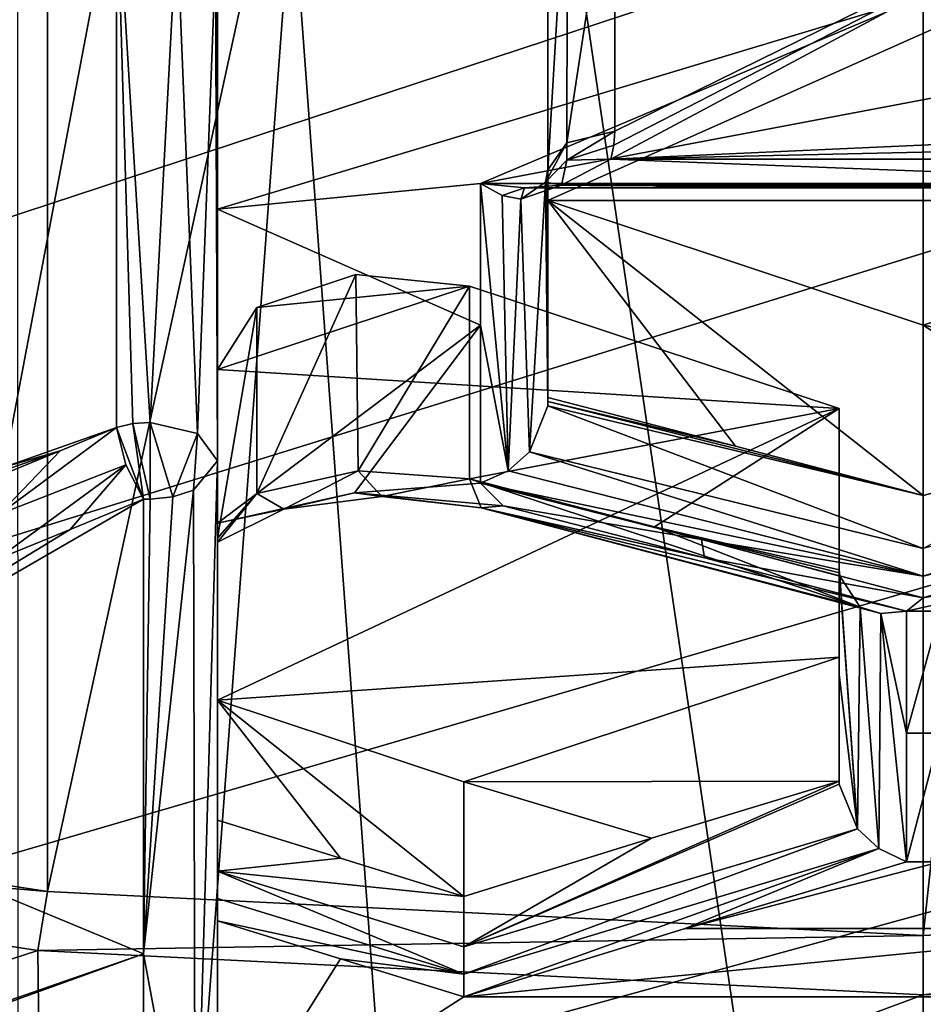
# Model space of a CAD drawing. Header units: millimetres. Extents: x -108 to 102, y -42 to 80.
# Tile 80 of 256: x -66.84 to -65.5, y -3.23 to -1.77. Entities that reach past the tile are written whole.
import ezdxf

# ---------------------------------------------------------------- set-up
doc = ezdxf.new("R2010")
doc.units = ezdxf.units.MM
doc.header["$LTSCALE"] = 81.481481
for name, color, linetype in [('1107', 7, 'CONTINUOUS'), ('1298', 7, 'CONTINUOUS'), ('1389', 7, 'CONTINUOUS'), ('1432', 7, 'CONTINUOUS'), ('1582', 7, 'CONTINUOUS'), ('1589', 7, 'CONTINUOUS'), ('1599', 7, 'CONTINUOUS'), ('1610', 7, 'CONTINUOUS'), ('1634', 7, 'CONTINUOUS'), ('1662', 7, 'CONTINUOUS'), ('1707', 7, 'CONTINUOUS'), ('1715', 7, 'CONTINUOUS'), ('1727', 7, 'CONTINUOUS'), ('1730', 7, 'CONTINUOUS'), ('1788', 7, 'CONTINUOUS'), ('1800', 7, 'CONTINUOUS'), ('1803', 7, 'CONTINUOUS'), ('1807', 7, 'CONTINUOUS'), ('1822', 7, 'CONTINUOUS'), ('1834', 7, 'CONTINUOUS'), ('2738', 7, 'CONTINUOUS'), ('2739', 7, 'CONTINUOUS'), ('2749', 7, 'CONTINUOUS'), ('2752', 7, 'CONTINUOUS'), ('2783', 7, 'CONTINUOUS'), ('2784', 7, 'CONTINUOUS'), ('311', 7, 'CONTINUOUS'), ('312', 7, 'CONTINUOUS'), ('333', 7, 'CONTINUOUS'), ('370', 7, 'CONTINUOUS'), ('381', 7, 'CONTINUOUS'), ('395', 7, 'CONTINUOUS'), ('461', 7, 'CONTINUOUS'), ('463', 7, 'CONTINUOUS'), ('489', 7, 'CONTINUOUS'), ('504', 7, 'CONTINUOUS'), ('511', 7, 'CONTINUOUS'), ('551', 7, 'CONTINUOUS'), ('589', 7, 'CONTINUOUS'), ('590', 7, 'CONTINUOUS'), ('626', 7, 'CONTINUOUS'), ('960', 7, 'CONTINUOUS'), ('965', 7, 'CONTINUOUS')]:
    doc.layers.add(name, color=color, linetype=linetype)

msp = doc.modelspace()

# ---------------------------------------------------------------- linework, layer by layer
at = {"layer": '1107', "color": 7, "linetype": 'CONTINUOUS', "true_color": 0x858787}
for points in [[(-64.9414, -2.0359, 232.5142), (-64.9414, -1.5383, 233.2248), (-66.0586, -2.0359, 232.5142), (-64.9414, -2.0359, 232.5142)], [(-64.9414, -1.5383, 233.2248), (-66.0586, -1.5383, 233.2248), (-66.0586, -2.0359, 232.5142), (-64.9414, -1.5383, 233.2248)], [(-65.5, -2.2209, 232.25), (-64.9414, -2.0359, 232.5142), (-66.0586, -2.0359, 232.5142), (-65.5, -2.2209, 232.25)]]:
    msp.add_3dface(points, dxfattribs=at)
at = {"layer": '1298', "color": 7, "linetype": 'CONTINUOUS', "true_color": 0x858787}
for points in [[(-66.3439, -2.146, 232.357), (-66.4912, -2.1947, 232.2874), (-66.175, -2.1629, 232.3328), (-66.3439, -2.146, 232.357)], [(-66.4912, -2.1947, 232.2874), (-66.55, -2.2871, 232.1554), (-66.175, -2.1629, 232.3328), (-66.4912, -2.1947, 232.2874)], [(-66.175, -2.1629, 232.3328), (-66.55, -2.2871, 232.1554), (-65.625, -2.3451, 232.0727), (-66.175, -2.1629, 232.3328)], [(-66.55, -2.2871, 232.1554), (-66.55, -2.7787, 231.4534), (-65.625, -2.3451, 232.0727), (-66.55, -2.2871, 232.1554)], [(-65.625, -2.3451, 232.0727), (-66.55, -2.7787, 231.4534), (-65.625, -2.715, 231.5443), (-65.625, -2.3451, 232.0727)], [(-66.55, -2.7787, 231.4534), (-66.1836, -2.9, 231.2801), (-65.625, -2.715, 231.5443), (-66.55, -2.7787, 231.4534)]]:
    msp.add_3dface(points, dxfattribs=at)
at = {"layer": '1389', "color": 7, "linetype": 'CONTINUOUS', "true_color": 0x858787}
for points in [[(-64.9414, -2.3289, 232.7193), (-64.9414, -2.0359, 232.5142), (-65.5, -2.2209, 232.25), (-64.9414, -2.3289, 232.7193)], [(-65.2206, -2.4008, 232.5729), (-64.9414, -2.3289, 232.7193), (-65.5, -2.2209, 232.25), (-65.2206, -2.4008, 232.5729)], [(-65.5, -2.4746, 232.4277), (-65.2206, -2.4008, 232.5729), (-65.5, -2.2209, 232.25), (-65.5, -2.4746, 232.4277)]]:
    msp.add_3dface(points, dxfattribs=at)
at = {"layer": '1432', "color": 7, "linetype": 'CONTINUOUS', "true_color": 0x858787}
for points in [[(-66.55, -2.0486, 233.6675), (-66.55, -1.6868, 234.779), (-66.55, -3.7271, 234.246), (-66.55, -2.0486, 233.6675)], [(-66.55, -3.7271, 234.246), (-66.55, -1.6868, 234.779), (-66.55, -2.4229, 235.2944), (-66.55, -3.7271, 234.246)], [(-66.55, -2.5155, 232.5959), (-66.55, -2.0486, 233.6675), (-66.55, -3.7271, 234.246), (-66.55, -2.5155, 232.5959)], [(-66.55, -2.5377, 232.3309), (-66.55, -4.8709, 233.0239), (-66.55, -2.2871, 232.1554), (-66.55, -2.5377, 232.3309)], [(-66.55, -2.2871, 232.1554), (-66.55, -4.8709, 233.0239), (-66.55, -2.9572, 231.5785), (-66.55, -2.2871, 232.1554)], [(-66.55, -2.7787, 231.4534), (-66.55, -2.2871, 232.1554), (-66.55, -2.9572, 231.5785), (-66.55, -2.7787, 231.4534)], [(-66.55, -4.8709, 233.0239), (-66.55, -2.5155, 232.5959), (-66.55, -3.7271, 234.246), (-66.55, -4.8709, 233.0239)], [(-66.55, -2.5155, 232.5959), (-66.55, -4.8709, 233.0239), (-66.55, -2.5437, 232.4757), (-66.55, -2.5155, 232.5959)], [(-66.55, -2.5437, 232.4757), (-66.55, -4.8709, 233.0239), (-66.55, -2.5377, 232.3309), (-66.55, -2.5437, 232.4757)], [(-66.55, -2.9572, 231.5785), (-66.55, -4.8709, 233.0239), (-66.55, -3.0331, 231.5914), (-66.55, -2.9572, 231.5785)], [(-66.55, -4.8709, 233.0239), (-66.55, -5.831, 231.6527), (-66.55, -3.0331, 231.5914), (-66.55, -4.8709, 233.0239)], [(-66.55, -3.0331, 231.5914), (-66.55, -5.831, 231.6527), (-66.55, -3.0735, 231.5722), (-66.55, -3.0331, 231.5914)], [(-66.55, -5.831, 231.6527), (-66.55, -3.107, 231.536), (-66.55, -3.0735, 231.5722), (-66.55, -5.831, 231.6527)], [(-66.55, -3.4549, 231.0107), (-66.55, -3.107, 231.536), (-66.55, -5.831, 231.6527), (-66.55, -3.4549, 231.0107)]]:
    msp.add_3dface(points, dxfattribs=at)
at = {"layer": '1582', "color": 7, "linetype": 'CONTINUOUS', "true_color": 0x858787}
for points in [[(-64.4996, -3.7702, 222.0534), (-65.5, -3.7906, 221.9868), (-64.2067, -3.1532, 221.6761), (-64.4996, -3.7702, 222.0534)], [(-64.2067, -3.1532, 221.6761), (-65.5, -3.7906, 221.9868), (-65.5, -3.2169, 221.5851), (-64.2067, -3.1532, 221.6761)]]:
    msp.add_3dface(points, dxfattribs=at)
at = {"layer": '1589', "color": 7, "linetype": 'CONTINUOUS', "true_color": 0x858787}
for points in [[(-66.0586, -2.3289, 232.7193), (-65.7794, -2.4008, 232.5729), (-66.0586, -2.0359, 232.5142), (-66.0586, -2.3289, 232.7193)], [(-65.7794, -2.4008, 232.5729), (-65.5, -2.4746, 232.4277), (-66.0586, -2.0359, 232.5142), (-65.7794, -2.4008, 232.5729)], [(-65.5, -2.4746, 232.4277), (-65.5, -2.2209, 232.25), (-66.0586, -2.0359, 232.5142), (-65.5, -2.4746, 232.4277)]]:
    msp.add_3dface(points, dxfattribs=at)
at = {"layer": '1599', "color": 7, "linetype": 'CONTINUOUS', "true_color": 0x858787}
for points in [[(-66.4911, -2.4715, 232.4813), (-66.4912, -2.1947, 232.2874), (-66.3439, -2.146, 232.357), (-66.4911, -2.4715, 232.4813)], [(-66.3405, -2.4375, 232.5619), (-66.4911, -2.4715, 232.4813), (-66.3439, -2.146, 232.357), (-66.3405, -2.4375, 232.5619)], [(-66.3405, -2.4375, 232.5619), (-66.3439, -2.146, 232.357), (-66.175, -2.1629, 232.3328), (-66.3405, -2.4375, 232.5619)], [(-66.175, -2.4496, 232.5335), (-66.3405, -2.4375, 232.5619), (-66.175, -2.1629, 232.3328), (-66.175, -2.4496, 232.5335)], [(-66.55, -2.5377, 232.3309), (-66.55, -2.2871, 232.1554), (-66.4912, -2.1947, 232.2874), (-66.55, -2.5377, 232.3309)], [(-66.4911, -2.4715, 232.4813), (-66.55, -2.5377, 232.3309), (-66.4912, -2.1947, 232.2874), (-66.4911, -2.4715, 232.4813)]]:
    msp.add_3dface(points, dxfattribs=at)
at = {"layer": '1610', "color": 7, "linetype": 'CONTINUOUS'}
for points in [[(-64.1976, -3.0632, 221.7197), (-65.5, -3.1285, 221.6263), (-64.8436, 2.9292, 217.4198), (-64.1976, -3.0632, 221.7197)], [(-64.8436, 2.9292, 217.4198), (-65.5, -3.1285, 221.6263), (-65.5, 2.9127, 217.3962), (-64.8436, 2.9292, 217.4198)]]:
    msp.add_3dface(points, dxfattribs=at)
at = {"layer": '1634', "color": 7, "linetype": 'CONTINUOUS', "true_color": 0x858787}
for points in [[(-68.0652, -2.8691, 221.9969), (-66.8024, -3.0632, 221.7197), (-68.0941, -2.9546, 221.9598), (-68.0652, -2.8691, 221.9969)], [(-68.0941, -2.9546, 221.9598), (-66.8024, -3.0632, 221.7197), (-66.817, -3.1509, 221.6795), (-68.0941, -2.9546, 221.9598)], [(-66.8024, -3.0632, 221.7197), (-65.5, -3.1285, 221.6263), (-66.817, -3.1509, 221.6795), (-66.8024, -3.0632, 221.7197)], [(-65.5, -3.1285, 221.6263), (-65.5, -3.2169, 221.5851), (-66.817, -3.1509, 221.6795), (-65.5, -3.1285, 221.6263)]]:
    msp.add_3dface(points, dxfattribs=at)
at = {"layer": '1662', "color": 7, "linetype": 'CONTINUOUS', "true_color": 0x858787}
for points in [[(-66.55, -2.7787, 231.4534), (-66.55, -2.9572, 231.5785), (-66.3668, -3.0136, 231.4888), (-66.55, -2.7787, 231.4534)], [(-66.1836, -3.0707, 231.3997), (-66.55, -2.7787, 231.4534), (-66.3668, -3.0136, 231.4888), (-66.1836, -3.0707, 231.3997)], [(-66.55, -2.7787, 231.4534), (-66.1836, -3.0707, 231.3997), (-66.1836, -2.9, 231.2801), (-66.55, -2.7787, 231.4534)]]:
    msp.add_3dface(points, dxfattribs=at)
at = {"layer": '1707', "color": 7, "linetype": 'CONTINUOUS', "true_color": 0x858787}
for points in [[(-66.1836, -2.9, 231.2801), (-65.625, -2.8989, 231.6731), (-65.625, -2.715, 231.5443), (-66.1836, -2.9, 231.2801)], [(-65.9043, -2.9839, 231.5358), (-65.625, -2.8989, 231.6731), (-66.1836, -2.9, 231.2801), (-65.9043, -2.9839, 231.5358)], [(-66.1836, -3.0707, 231.3997), (-65.9043, -2.9839, 231.5358), (-66.1836, -2.9, 231.2801), (-66.1836, -3.0707, 231.3997)]]:
    msp.add_3dface(points, dxfattribs=at)
at = {"layer": '1715', "color": 7, "linetype": 'CONTINUOUS', "true_color": 0x858787}
for points in [[(-66.0586, -2.1582, 233.1306), (-66.0586, -2.3289, 232.7193), (-66.0586, -1.5383, 233.2248), (-66.0586, -2.1582, 233.1306)], [(-66.0586, -1.5383, 233.2248), (-66.0586, -2.3289, 232.7193), (-66.0586, -2.0359, 232.5142), (-66.0586, -1.5383, 233.2248)], [(-66.0586, -1.99, 233.5411), (-66.0586, -2.1582, 233.1306), (-66.0586, -1.5383, 233.2248), (-66.0586, -1.99, 233.5411)], [(-66.0586, -2.3411, 232.7265), (-66.0586, -2.3348, 232.7232), (-66.0586, -2.1582, 233.1306), (-66.0586, -2.3411, 232.7265)], [(-66.0586, -2.3348, 232.7232), (-66.0586, -2.3289, 232.7193), (-66.0586, -2.1582, 233.1306), (-66.0586, -2.3348, 232.7232)]]:
    msp.add_3dface(points, dxfattribs=at)
at = {"layer": '1727', "color": 7, "linetype": 'CONTINUOUS', "true_color": 0x858787}
for points in [[(-66.175, -2.4496, 232.5335), (-66.175, -2.1629, 232.3328), (-65.625, -2.3451, 232.0727), (-66.175, -2.4496, 232.5335)], [(-65.8998, -2.521, 232.3896), (-66.175, -2.4496, 232.5335), (-65.625, -2.3451, 232.0727), (-65.8998, -2.521, 232.3896)], [(-65.625, -2.5851, 232.2407), (-65.8998, -2.521, 232.3896), (-65.625, -2.3451, 232.0727), (-65.625, -2.5851, 232.2407)], [(-65.8998, -2.521, 232.3896), (-65.625, -2.5851, 232.2407), (-65.6248, -2.5896, 232.2438), (-65.8998, -2.521, 232.3896)], [(-65.6244, -2.5943, 232.2468), (-65.8998, -2.521, 232.3896), (-65.6248, -2.5896, 232.2438), (-65.6244, -2.5943, 232.2468)]]:
    msp.add_3dface(points, dxfattribs=at)
at = {"layer": '1730', "color": 7, "linetype": 'CONTINUOUS', "true_color": 0x858787}
for points in [[(-66.7, -1.5501, 234.789), (-66.8672, -0.8626, 234.1898), (-66.8672, -2.4322, 235.2888), (-66.7, -1.5501, 234.789)], [(-66.7, -2.3733, 235.3654), (-66.7, -1.5501, 234.789), (-66.8672, -2.4322, 235.2888), (-66.7, -2.3733, 235.3654)], [(-66.7839, -2.4082, 235.3307), (-66.7, -2.3733, 235.3654), (-66.8672, -2.4322, 235.2888), (-66.7839, -2.4082, 235.3307)], [(-66.8679, -2.4425, 235.2955), (-66.7839, -2.4082, 235.3307), (-66.8674, -2.4373, 235.2923), (-66.8679, -2.4425, 235.2955)], [(-66.8674, -2.4373, 235.2923), (-66.7839, -2.4082, 235.3307), (-66.8672, -2.4322, 235.2888), (-66.8674, -2.4373, 235.2923)]]:
    msp.add_3dface(points, dxfattribs=at)
at = {"layer": '1788', "color": 7, "linetype": 'CONTINUOUS', "true_color": 0x858787}
for points in [[(-65.9648, -1.9742, 233.6521), (-65.0414, -1.481, 233.3067), (-65.0414, -1.9326, 233.623), (-65.9648, -1.9742, 233.6521)], [(-65.9648, -1.9742, 233.6521), (-65.9601, -1.9536, 233.6377), (-65.0414, -1.481, 233.3067), (-65.9648, -1.9742, 233.6521)], [(-65.9601, -1.9536, 233.6377), (-65.9586, -1.9326, 233.623), (-65.0414, -1.481, 233.3067), (-65.9601, -1.9536, 233.6377)], [(-65.9586, -1.9326, 233.623), (-65.9586, -1.481, 233.3067), (-65.0414, -1.481, 233.3067), (-65.9586, -1.9326, 233.623)], [(-65.0399, -1.9536, 233.6377), (-65.9648, -1.9742, 233.6521), (-65.0414, -1.9326, 233.623), (-65.0399, -1.9536, 233.6377)], [(-65.0352, -1.9742, 233.6521), (-65.9648, -1.9742, 233.6521), (-65.0399, -1.9536, 233.6377), (-65.0352, -1.9742, 233.6521)]]:
    msp.add_3dface(points, dxfattribs=at)
at = {"layer": '1800', "color": 7, "linetype": 'CONTINUOUS', "true_color": 0x858787}
for points in [[(-64.2067, -3.1532, 221.6761), (-65.5, -3.2169, 221.5851), (-64.1976, -3.0632, 221.7197), (-64.2067, -3.1532, 221.6761)], [(-65.5, -3.2169, 221.5851), (-65.5, -3.1285, 221.6263), (-64.1976, -3.0632, 221.7197), (-65.5, -3.2169, 221.5851)]]:
    msp.add_3dface(points, dxfattribs=at)
at = {"layer": '1803', "color": 7, "linetype": 'CONTINUOUS', "true_color": 0x858787}
for points in [[(-65.9586, -1.481, 233.3067), (-66.0304, -1.9501, 233.5981), (-66.0293, -1.4978, 233.2827), (-65.9586, -1.481, 233.3067)], [(-65.9586, -1.9326, 233.623), (-66.0304, -1.9501, 233.5981), (-65.9586, -1.481, 233.3067), (-65.9586, -1.9326, 233.623)], [(-66.0293, -1.4978, 233.2827), (-66.0586, -1.99, 233.5411), (-66.0586, -1.5383, 233.2248), (-66.0293, -1.4978, 233.2827)], [(-66.0304, -1.9501, 233.5981), (-66.0586, -1.99, 233.5411), (-66.0293, -1.4978, 233.2827), (-66.0304, -1.9501, 233.5981)]]:
    msp.add_3dface(points, dxfattribs=at)
at = {"layer": '1807', "color": 7, "linetype": 'CONTINUOUS', "true_color": 0x858787}
for points in [[(-67.9425, -3.5156, 222.2875), (-68.0941, -2.9546, 221.9598), (-66.817, -3.1509, 221.6795), (-67.9425, -3.5156, 222.2875)], [(-66.8105, -3.7022, 222.0642), (-67.9425, -3.5156, 222.2875), (-66.817, -3.1509, 221.6795), (-66.8105, -3.7022, 222.0642)], [(-65.5, -3.2169, 221.5851), (-66.8105, -3.7022, 222.0642), (-66.817, -3.1509, 221.6795), (-65.5, -3.2169, 221.5851)], [(-65.5, -3.7906, 221.9868), (-66.8105, -3.7022, 222.0642), (-65.5, -3.2169, 221.5851), (-65.5, -3.7906, 221.9868)]]:
    msp.add_3dface(points, dxfattribs=at)
at = {"layer": '1822', "color": 7, "linetype": 'CONTINUOUS'}
for points in [[(-68.0666, 3.1725, 217.7672), (-66.8025, 2.9781, 217.4896), (-68.0652, -2.8691, 221.9969), (-68.0666, 3.1725, 217.7672)], [(-68.0652, -2.8691, 221.9969), (-66.8025, 2.9781, 217.4896), (-66.8024, -3.0632, 221.7197), (-68.0652, -2.8691, 221.9969)], [(-66.8025, 2.9781, 217.4896), (-65.5, 2.9127, 217.3962), (-66.8024, -3.0632, 221.7197), (-66.8025, 2.9781, 217.4896)], [(-65.5, 2.9127, 217.3962), (-65.5, -3.1285, 221.6263), (-66.8024, -3.0632, 221.7197), (-65.5, 2.9127, 217.3962)]]:
    msp.add_3dface(points, dxfattribs=at)
at = {"layer": '1834', "color": 7, "linetype": 'CONTINUOUS', "true_color": 0x858787}
for points in [[(-65.625, -2.5851, 232.2407), (-65.625, -2.3451, 232.0727), (-65.625, -2.715, 231.5443), (-65.625, -2.5851, 232.2407)], [(-65.625, -2.7407, 231.9564), (-65.625, -2.5851, 232.2407), (-65.625, -2.715, 231.5443), (-65.625, -2.7407, 231.9564)], [(-65.625, -2.8989, 231.6731), (-65.625, -2.7407, 231.9564), (-65.625, -2.715, 231.5443), (-65.625, -2.8989, 231.6731)], [(-65.625, -2.9038, 231.6763), (-65.625, -2.7407, 231.9564), (-65.625, -2.8989, 231.6731), (-65.625, -2.9038, 231.6763)]]:
    msp.add_3dface(points, dxfattribs=at)
at = {"layer": '2738', "color": 7, "linetype": 'CONTINUOUS', "true_color": 0xe6e6e6}
for points in [[(-66.9814, 11.072, 210.0017), (-65.5, 11.0016, 209.9012), (-66.9814, -8.8334, 223.9396), (-66.9814, 11.072, 210.0017)], [(-66.9814, -8.8334, 223.9396), (-65.5, 11.0016, 209.9012), (-65.5, -8.9038, 223.8391), (-66.9814, -8.8334, 223.9396)]]:
    msp.add_3dface(points, dxfattribs=at)
at = {"layer": '2739', "color": 7, "linetype": 'CONTINUOUS', "true_color": 0xe6e6e6}
for points in [[(-65.5, 11.0016, 209.9012), (-64.0186, 11.072, 210.0017), (-65.5, -8.9038, 223.8391), (-65.5, 11.0016, 209.9012)], [(-65.5, -8.9038, 223.8391), (-64.0186, 11.072, 210.0017), (-64.0186, -8.8334, 223.9396), (-65.5, -8.9038, 223.8391)]]:
    msp.add_3dface(points, dxfattribs=at)
at = {"layer": '2749', "color": 7, "linetype": 'CONTINUOUS', "true_color": 0xe6e6e6}
for points in [[(-64.1497, 4.0048, 216.4714), (-65.5, 3.9366, 216.3741), (-64.1542, -5.0884, 222.8372), (-64.1497, 4.0048, 216.4714)], [(-64.1542, -5.0884, 222.8372), (-65.5, 3.9366, 216.3741), (-64.8245, -5.139, 222.7649), (-64.1542, -5.0884, 222.8372)], [(-64.8245, -5.139, 222.7649), (-65.5, 3.9366, 216.3741), (-65.5, -5.156, 222.7408), (-64.8245, -5.139, 222.7649)]]:
    msp.add_3dface(points, dxfattribs=at)
at = {"layer": '2752', "color": 7, "linetype": 'CONTINUOUS', "true_color": 0xe6e6e6}
for points in [[(-65.5, 3.9366, 216.3741), (-66.8503, 4.0048, 216.4714), (-65.5, -5.156, 222.7408), (-65.5, 3.9366, 216.3741)], [(-65.5, -5.156, 222.7408), (-66.8503, 4.0048, 216.4714), (-66.1755, -5.139, 222.7649), (-65.5, -5.156, 222.7408)], [(-66.1755, -5.139, 222.7649), (-66.8503, 4.0048, 216.4714), (-66.8458, -5.0884, 222.8372), (-66.1755, -5.139, 222.7649)]]:
    msp.add_3dface(points, dxfattribs=at)
at = {"layer": '2783', "color": 7, "linetype": 'CONTINUOUS', "true_color": 0x96918c}
for points in [[(-66.7898, 27.62, 82.05), (-68.0287, 27.9733, 82.05), (-92.5, -10.5, 82.05), (-66.7898, 27.62, 82.05)], [(87.5, -10.5, 82.05), (-66.7898, 27.62, 82.05), (-92.5, -10.5, 82.05), (87.5, -10.5, 82.05)], [(-65.5, 27.5, 82.05), (-66.7898, 27.62, 82.05), (87.5, -10.5, 82.05), (-65.5, 27.5, 82.05)], [(-64.2102, 27.62, 82.05), (-65.5, 27.5, 82.05), (87.5, -10.5, 82.05), (-64.2102, 27.62, 82.05)]]:
    msp.add_3dface(points, dxfattribs=at)
at = {"layer": '2784', "color": 7, "linetype": 'CONTINUOUS', "true_color": 0x96918c}
for points in [[(-59.9131, 30.2829, 80.05), (33.7808, 35.6255, 80.05), (-92.5, -10.5, 80.05), (-59.9131, 30.2829, 80.05)], [(33.7808, 35.6255, 80.05), (33.7808, 33.3745, 80.05), (-92.5, -10.5, 80.05), (33.7808, 35.6255, 80.05)], [(33.7808, 33.3745, 80.05), (34.0236, 31.1443, 80.05), (-92.5, -10.5, 80.05), (33.7808, 33.3745, 80.05)], [(34.0236, 31.1443, 80.05), (34.5065, 28.9481, 80.05), (-92.5, -10.5, 80.05), (34.0236, 31.1443, 80.05)], [(-60.7847, 29.3264, 80.05), (-59.9131, 30.2829, 80.05), (-92.5, -10.5, 80.05), (-60.7847, 29.3264, 80.05)], [(-61.8164, 28.5481, 80.05), (-60.7847, 29.3264, 80.05), (-92.5, -10.5, 80.05), (-61.8164, 28.5481, 80.05)], [(34.5065, 28.9481, 80.05), (35.2245, 26.8193, 80.05), (-92.5, -10.5, 80.05), (34.5065, 28.9481, 80.05)], [(-62.9713, 27.9733, 80.05), (-61.8164, 28.5481, 80.05), (-92.5, -10.5, 80.05), (-62.9713, 27.9733, 80.05)], [(-64.2102, 27.62, 80.05), (-62.9713, 27.9733, 80.05), (-92.5, -10.5, 80.05), (-64.2102, 27.62, 80.05)], [(-68.0287, 27.9733, 80.05), (-66.7898, 27.62, 80.05), (-92.5, -10.5, 80.05), (-68.0287, 27.9733, 80.05)], [(-65.5, 27.5, 80.05), (-64.2102, 27.62, 80.05), (-92.5, -10.5, 80.05), (-65.5, 27.5, 80.05)], [(-66.7898, 27.62, 80.05), (-65.5, 27.5, 80.05), (-92.5, -10.5, 80.05), (-66.7898, 27.62, 80.05)], [(35.2245, 26.8193, 80.05), (36.1664, 24.7822, 80.05), (-92.5, -10.5, 80.05), (35.2245, 26.8193, 80.05)], [(36.1664, 24.7822, 80.05), (37.3269, 22.8539, 80.05), (-92.5, -10.5, 80.05), (36.1664, 24.7822, 80.05)], [(37.3269, 22.8539, 80.05), (38.6843, 21.0684, 80.05), (-92.5, -10.5, 80.05), (37.3269, 22.8539, 80.05)], [(38.6843, 21.0684, 80.05), (40.2315, 19.4345, 80.05), (-92.5, -10.5, 80.05), (38.6843, 21.0684, 80.05)], [(40.2315, 19.4345, 80.05), (41.9428, 17.9816, 80.05), (-92.5, -10.5, 80.05), (40.2315, 19.4345, 80.05)], [(41.9428, 17.9816, 80.05), (43.8012, 16.7209, 80.05), (-92.5, -10.5, 80.05), (41.9428, 17.9816, 80.05)], [(43.8012, 16.7209, 80.05), (45.7889, 15.6676, 80.05), (-92.5, -10.5, 80.05), (43.8012, 16.7209, 80.05)], [(45.7889, 15.6676, 80.05), (47.8726, 14.8371, 80.05), (-92.5, -10.5, 80.05), (45.7889, 15.6676, 80.05)], [(47.8726, 14.8371, 80.05), (50.0414, 14.2349, 80.05), (-92.5, -10.5, 80.05), (47.8726, 14.8371, 80.05)], [(50.0414, 14.2349, 80.05), (52.2492, 13.8729, 80.05), (-92.5, -10.5, 80.05), (50.0414, 14.2349, 80.05)], [(54.5, 13.75, 80.05), (56.7508, 13.8729, 80.05), (-92.5, -10.5, 80.05), (54.5, 13.75, 80.05)], [(-92.5, -10.5, 80.05), (56.7508, 13.8729, 80.05), (87.5, -10.5, 80.05), (-92.5, -10.5, 80.05)], [(52.2492, 13.8729, 80.05), (54.5, 13.75, 80.05), (-92.5, -10.5, 80.05), (52.2492, 13.8729, 80.05)]]:
    msp.add_3dface(points, dxfattribs=at)
at = {"layer": '311', "color": 7, "linetype": 'CONTINUOUS', "true_color": 0x858787}
for points in [[(-65.625, -2.5851, 232.2407), (-65.5981, -2.9701, 231.6983), (-65.6248, -2.5896, 232.2438), (-65.625, -2.5851, 232.2407)], [(-65.625, -2.7407, 231.9564), (-65.5981, -2.9701, 231.6983), (-65.625, -2.5851, 232.2407), (-65.625, -2.7407, 231.9564)], [(-65.5981, -2.9701, 231.6983), (-65.6244, -2.5943, 232.2468), (-65.6248, -2.5896, 232.2438), (-65.5981, -2.9701, 231.6983)], [(-65.5941, -2.6404, 232.2907), (-65.6244, -2.5943, 232.2468), (-65.5981, -2.9701, 231.6983), (-65.5941, -2.6404, 232.2907)], [(-65.566, -2.9994, 231.6944), (-65.5941, -2.6404, 232.2907), (-65.5981, -2.9701, 231.6983), (-65.566, -2.9994, 231.6944)], [(-65.5631, -2.65, 232.3158), (-65.5941, -2.6404, 232.2907), (-65.566, -2.9994, 231.6944), (-65.5631, -2.65, 232.3158)], [(-65.525, -2.8276, 232.0058), (-65.525, -2.6465, 232.3386), (-65.5631, -2.65, 232.3158), (-65.525, -2.8276, 232.0058)], [(-65.525, -3.0191, 231.6787), (-65.5631, -2.65, 232.3158), (-65.566, -2.9994, 231.6944), (-65.525, -3.0191, 231.6787)], [(-65.525, -3.0191, 231.6787), (-65.525, -2.8276, 232.0058), (-65.5631, -2.65, 232.3158), (-65.525, -3.0191, 231.6787)], [(-65.625, -2.9038, 231.6763), (-65.5981, -2.9701, 231.6983), (-65.625, -2.7407, 231.9564), (-65.625, -2.9038, 231.6763)]]:
    msp.add_3dface(points, dxfattribs=at)
at = {"layer": '312', "color": 7, "linetype": 'CONTINUOUS', "true_color": 0x858787}
for points in [[(-65.9043, -2.9839, 231.5358), (-66.1836, -3.1456, 231.4129), (-65.625, -2.8989, 231.6731), (-65.9043, -2.9839, 231.5358)], [(-66.1836, -3.1456, 231.4129), (-65.625, -2.9038, 231.6763), (-65.625, -2.8989, 231.6731), (-66.1836, -3.1456, 231.4129)], [(-65.5981, -2.9701, 231.6983), (-65.625, -2.9038, 231.6763), (-66.1836, -3.1456, 231.4129), (-65.5981, -2.9701, 231.6983)], [(-66.1836, -3.186, 231.3944), (-65.5981, -2.9701, 231.6983), (-66.1836, -3.1456, 231.4129), (-66.1836, -3.186, 231.3944)], [(-65.566, -2.9994, 231.6944), (-65.5981, -2.9701, 231.6983), (-66.1836, -3.186, 231.3944), (-65.566, -2.9994, 231.6944)], [(-66.1836, -3.0707, 231.3997), (-66.1836, -3.1456, 231.4129), (-65.9043, -2.9839, 231.5358), (-66.1836, -3.0707, 231.3997)], [(-66.1836, -3.2199, 231.359), (-65.8541, -3.1182, 231.5181), (-65.566, -2.9994, 231.6944), (-66.1836, -3.2199, 231.359)], [(-66.1836, -3.2199, 231.359), (-65.566, -2.9994, 231.6944), (-66.1836, -3.186, 231.3944), (-66.1836, -3.2199, 231.359)], [(-65.8541, -3.1182, 231.5181), (-65.525, -3.0191, 231.6787), (-65.566, -2.9994, 231.6944), (-65.8541, -3.1182, 231.5181)]]:
    msp.add_3dface(points, dxfattribs=at)
at = {"layer": '333', "color": 7, "linetype": 'CONTINUOUS', "true_color": 0x858787}
for points in [[(-66.3405, -2.4375, 232.5619), (-66.4509, -2.4949, 232.5814), (-66.4911, -2.4715, 232.4813), (-66.3405, -2.4375, 232.5619)], [(-66.3053, -2.4759, 232.6219), (-66.4509, -2.4949, 232.5814), (-66.3405, -2.4375, 232.5619), (-66.3053, -2.4759, 232.6219)], [(-66.175, -2.4496, 232.5335), (-66.3053, -2.4759, 232.6219), (-66.3405, -2.4375, 232.5619), (-66.175, -2.4496, 232.5335)], [(-66.1577, -2.4928, 232.5875), (-66.3053, -2.4759, 232.6219), (-66.175, -2.4496, 232.5335), (-66.1577, -2.4928, 232.5875)], [(-66.346, -2.4705, 232.6878), (-66.55, -2.5155, 232.5959), (-66.4509, -2.4949, 232.5814), (-66.346, -2.4705, 232.6878)], [(-66.4509, -2.4949, 232.5814), (-66.55, -2.5437, 232.4757), (-66.4911, -2.4715, 232.4813), (-66.4509, -2.4949, 232.5814)], [(-66.55, -2.5437, 232.4757), (-66.55, -2.5377, 232.3309), (-66.4911, -2.4715, 232.4813), (-66.55, -2.5437, 232.4757)], [(-66.3053, -2.4759, 232.6219), (-66.346, -2.4705, 232.6878), (-66.4509, -2.4949, 232.5814), (-66.3053, -2.4759, 232.6219)], [(-66.125, -2.4898, 232.6483), (-66.346, -2.4705, 232.6878), (-66.1577, -2.4928, 232.5875), (-66.125, -2.4898, 232.6483)], [(-66.1577, -2.4928, 232.5875), (-66.346, -2.4705, 232.6878), (-66.3053, -2.4759, 232.6219), (-66.1577, -2.4928, 232.5875)], [(-66.55, -2.5155, 232.5959), (-66.55, -2.5437, 232.4757), (-66.4509, -2.4949, 232.5814), (-66.55, -2.5155, 232.5959)]]:
    msp.add_3dface(points, dxfattribs=at)
at = {"layer": '370', "color": 7, "linetype": 'CONTINUOUS', "true_color": 0x858787}
for points in [[(-66.55, -2.4229, 235.2944), (-66.5854, -2.4665, 235.3572), (-66.5828, -3.5695, 234.4887), (-66.55, -2.4229, 235.2944)], [(-66.55, -3.7271, 234.246), (-66.55, -2.4229, 235.2944), (-66.5828, -3.5695, 234.4887), (-66.55, -3.7271, 234.246)], [(-66.5854, -2.4665, 235.3572), (-66.6597, -3.1561, 234.8708), (-66.5828, -3.5695, 234.4887), (-66.5854, -2.4665, 235.3572)], [(-66.6597, -3.1561, 234.8708), (-66.5854, -2.4665, 235.3572), (-66.6161, -2.4766, 235.3717), (-66.6597, -3.1561, 234.8708)], [(-66.6597, -3.1561, 234.8708), (-66.6161, -2.4766, 235.3717), (-66.65, -2.4799, 235.3766), (-66.6597, -3.1561, 234.8708)], [(-66.6597, -3.1561, 234.8708), (-66.65, -2.4799, 235.3766), (-66.6597, -2.4796, 235.3762), (-66.6597, -3.1561, 234.8708)], [(-66.6597, -3.1561, 234.8708), (-66.6597, -3.7951, 234.3188), (-66.5828, -3.5695, 234.4887), (-66.6597, -3.1561, 234.8708)]]:
    msp.add_3dface(points, dxfattribs=at)
at = {"layer": '381', "color": 7, "linetype": 'CONTINUOUS', "true_color": 0x858787}
for points in [[(-66.7, -1.5501, 234.789), (-66.7, -2.3733, 235.3654), (-66.6759, -2.3675, 235.3735), (-66.7, -1.5501, 234.789)], [(-66.6101, -1.6259, 234.8483), (-66.7, -1.5501, 234.789), (-66.65, -2.3656, 235.3763), (-66.6101, -1.6259, 234.8483)], [(-66.65, -2.3656, 235.3763), (-66.7, -1.5501, 234.789), (-66.6759, -2.3675, 235.3735), (-66.65, -2.3656, 235.3763)], [(-66.5793, -2.3824, 235.3523), (-66.6101, -1.6259, 234.8483), (-66.65, -2.3656, 235.3763), (-66.5793, -2.3824, 235.3523)], [(-66.5525, -1.6805, 234.8019), (-66.6101, -1.6259, 234.8483), (-66.5793, -2.3824, 235.3523), (-66.5525, -1.6805, 234.8019)], [(-66.55, -2.4229, 235.2944), (-66.5525, -1.6805, 234.8019), (-66.5793, -2.3824, 235.3523), (-66.55, -2.4229, 235.2944)], [(-66.5506, -1.6836, 234.7905), (-66.5525, -1.6805, 234.8019), (-66.55, -2.4229, 235.2944), (-66.5506, -1.6836, 234.7905)], [(-66.55, -1.6868, 234.779), (-66.5506, -1.6836, 234.7905), (-66.55, -2.4229, 235.2944), (-66.55, -1.6868, 234.779)]]:
    msp.add_3dface(points, dxfattribs=at)
at = {"layer": '395', "color": 7, "linetype": 'CONTINUOUS', "true_color": 0x858787}
for points in [[(-66.55, -1.6868, 234.779), (-66.55, -2.0486, 233.6675), (-65.5, -1.7319, 234.6179), (-66.55, -1.6868, 234.779)], [(-64.45, -1.6868, 234.779), (-65.5, -1.7319, 234.6179), (-66.1586, -2.0107, 233.7687), (-64.45, -1.6868, 234.779)], [(-64.8414, -2.0107, 233.7687), (-64.45, -1.6868, 234.779), (-66.1586, -2.0107, 233.7687), (-64.8414, -2.0107, 233.7687)], [(-65.5, -1.7319, 234.6179), (-66.55, -2.0486, 233.6675), (-66.1586, -2.0107, 233.7687), (-65.5, -1.7319, 234.6179)], [(-66.1586, -2.0107, 233.7687), (-66.55, -2.0486, 233.6675), (-66.1586, -2.221, 233.2381), (-66.1586, -2.0107, 233.7687)], [(-66.55, -2.0486, 233.6675), (-66.55, -2.5155, 232.5959), (-66.1586, -2.221, 233.2381), (-66.55, -2.0486, 233.6675)], [(-66.55, -2.5155, 232.5959), (-66.346, -2.4705, 232.6878), (-66.1586, -2.221, 233.2381), (-66.55, -2.5155, 232.5959)], [(-66.1586, -2.221, 233.2381), (-66.346, -2.4705, 232.6878), (-66.1586, -2.456, 232.7181), (-66.1586, -2.221, 233.2381)], [(-66.346, -2.4705, 232.6878), (-66.125, -2.4898, 232.6483), (-66.1586, -2.456, 232.7181), (-66.346, -2.4705, 232.6878)], [(-66.1586, -2.456, 232.7181), (-66.125, -2.4898, 232.6483), (-65.8298, -2.5399, 232.5469), (-66.1586, -2.456, 232.7181)], [(-66.125, -2.4898, 232.6483), (-65.8254, -2.567, 232.493), (-65.8298, -2.5399, 232.5469), (-66.125, -2.4898, 232.6483)], [(-65.8298, -2.5399, 232.5469), (-65.8254, -2.567, 232.493), (-65.5, -2.6265, 232.377), (-65.8298, -2.5399, 232.5469)], [(-65.5, -2.6265, 232.377), (-65.1746, -2.567, 232.493), (-65.1702, -2.5399, 232.5469), (-65.5, -2.6265, 232.377)], [(-65.8254, -2.567, 232.493), (-65.525, -2.6465, 232.3386), (-65.5, -2.6265, 232.377), (-65.8254, -2.567, 232.493)], [(-65.1746, -2.567, 232.493), (-65.525, -2.6465, 232.3386), (-65.475, -2.6465, 232.3386), (-65.1746, -2.567, 232.493)], [(-65.525, -2.6465, 232.3386), (-65.1746, -2.567, 232.493), (-65.5, -2.6265, 232.377), (-65.525, -2.6465, 232.3386)], [(-65.525, -2.6465, 232.3386), (-65.525, -2.8276, 232.0058), (-65.475, -2.6465, 232.3386), (-65.525, -2.6465, 232.3386)], [(-65.475, -2.6465, 232.3386), (-65.525, -2.8276, 232.0058), (-65.475, -2.8276, 232.0058), (-65.475, -2.6465, 232.3386)], [(-65.525, -2.8276, 232.0058), (-65.525, -3.0191, 231.6787), (-65.475, -2.8276, 232.0058), (-65.525, -2.8276, 232.0058)], [(-65.475, -2.8276, 232.0058), (-65.525, -3.0191, 231.6787), (-65.475, -3.0191, 231.6787), (-65.475, -2.8276, 232.0058)], [(-65.525, -3.0191, 231.6787), (-65.8541, -3.1182, 231.5181), (-65.475, -3.0191, 231.6787), (-65.525, -3.0191, 231.6787)], [(-65.475, -3.0191, 231.6787), (-65.8541, -3.1182, 231.5181), (-65.1459, -3.1182, 231.5181), (-65.475, -3.0191, 231.6787)], [(-66.55, -3.107, 231.536), (-66.55, -3.4549, 231.0107), (-66.3668, -3.1631, 231.4473), (-66.55, -3.107, 231.536)], [(-65.8541, -3.1182, 231.5181), (-66.1836, -3.2199, 231.359), (-65.1459, -3.1182, 231.5181), (-65.8541, -3.1182, 231.5181)], [(-65.1459, -3.1182, 231.5181), (-66.1836, -3.2199, 231.359), (-64.8164, -3.2199, 231.359), (-65.1459, -3.1182, 231.5181)], [(-66.3668, -3.1631, 231.4473), (-66.55, -3.4549, 231.0107), (-66.1836, -3.2199, 231.359), (-66.3668, -3.1631, 231.4473)], [(-66.1836, -3.2199, 231.359), (-66.55, -3.4549, 231.0107), (-64.8164, -3.2199, 231.359), (-66.1836, -3.2199, 231.359)], [(-64.8164, -3.2199, 231.359), (-66.55, -3.4549, 231.0107), (-64.45, -3.4549, 231.0107), (-64.8164, -3.2199, 231.359)]]:
    msp.add_3dface(points, dxfattribs=at)
at = {"layer": '461', "color": 7, "linetype": 'CONTINUOUS', "true_color": 0x858787}
for points in [[(-66.7, -2.3733, 235.3654), (-66.7839, -2.4082, 235.3307), (-66.8744, -2.5022, 235.3092), (-66.7, -2.3733, 235.3654)], [(-66.6859, -2.4288, 235.3876), (-66.7, -2.3733, 235.3654), (-66.8744, -2.5022, 235.3092), (-66.6859, -2.4288, 235.3876)], [(-66.7839, -2.4082, 235.3307), (-66.8679, -2.4425, 235.2955), (-66.8744, -2.5022, 235.3092), (-66.7839, -2.4082, 235.3307)], [(-66.8787, -2.5695, 235.2848), (-66.7691, -2.5251, 235.3309), (-66.6859, -2.4288, 235.3876), (-66.8787, -2.5695, 235.2848)], [(-66.8787, -2.5695, 235.2848), (-66.6859, -2.4288, 235.3876), (-66.8744, -2.5022, 235.3092), (-66.8787, -2.5695, 235.2848)], [(-66.7691, -2.5251, 235.3309), (-66.6597, -2.4796, 235.3762), (-66.6859, -2.4288, 235.3876), (-66.7691, -2.5251, 235.3309)]]:
    msp.add_3dface(points, dxfattribs=at)
at = {"layer": '463', "color": 7, "linetype": 'CONTINUOUS', "true_color": 0x858787}
for points in [[(-66.55, -2.9572, 231.5785), (-66.55, -3.0331, 231.5914), (-66.3668, -3.0136, 231.4888), (-66.55, -2.9572, 231.5785)], [(-66.55, -3.0331, 231.5914), (-66.1836, -3.0707, 231.3997), (-66.3668, -3.0136, 231.4888), (-66.55, -3.0331, 231.5914)], [(-66.55, -3.0331, 231.5914), (-66.55, -3.0735, 231.5722), (-66.1836, -3.186, 231.3944), (-66.55, -3.0331, 231.5914)], [(-66.55, -3.0331, 231.5914), (-66.1836, -3.186, 231.3944), (-66.1836, -3.1456, 231.4129), (-66.55, -3.0331, 231.5914)], [(-66.55, -3.0331, 231.5914), (-66.1836, -3.1456, 231.4129), (-66.1836, -3.0707, 231.3997), (-66.55, -3.0331, 231.5914)], [(-66.55, -3.0735, 231.5722), (-66.55, -3.107, 231.536), (-66.1836, -3.186, 231.3944), (-66.55, -3.0735, 231.5722)], [(-66.55, -3.107, 231.536), (-66.3668, -3.1631, 231.4473), (-66.1836, -3.186, 231.3944), (-66.55, -3.107, 231.536)], [(-66.3668, -3.1631, 231.4473), (-66.1836, -3.2199, 231.359), (-66.1836, -3.186, 231.3944), (-66.3668, -3.1631, 231.4473)]]:
    msp.add_3dface(points, dxfattribs=at)
at = {"layer": '489', "color": 7, "linetype": 'CONTINUOUS', "true_color": 0x858787}
for points in [[(-66.7, -2.3733, 235.3654), (-66.6597, -2.4796, 235.3762), (-66.6759, -2.3675, 235.3735), (-66.7, -2.3733, 235.3654)], [(-66.65, -2.3656, 235.3763), (-66.6759, -2.3675, 235.3735), (-66.65, -2.4799, 235.3766), (-66.65, -2.3656, 235.3763)], [(-66.65, -2.4799, 235.3766), (-66.6759, -2.3675, 235.3735), (-66.6597, -2.4796, 235.3762), (-66.65, -2.4799, 235.3766)], [(-66.5793, -2.3824, 235.3523), (-66.65, -2.3656, 235.3763), (-66.6161, -2.4766, 235.3717), (-66.5793, -2.3824, 235.3523)], [(-66.6161, -2.4766, 235.3717), (-66.65, -2.3656, 235.3763), (-66.65, -2.4799, 235.3766), (-66.6161, -2.4766, 235.3717)], [(-66.6597, -2.4796, 235.3762), (-66.7, -2.3733, 235.3654), (-66.6859, -2.4288, 235.3876), (-66.6597, -2.4796, 235.3762)], [(-66.5854, -2.4665, 235.3572), (-66.5793, -2.3824, 235.3523), (-66.6161, -2.4766, 235.3717), (-66.5854, -2.4665, 235.3572)], [(-66.55, -2.4229, 235.2944), (-66.5793, -2.3824, 235.3523), (-66.5854, -2.4665, 235.3572), (-66.55, -2.4229, 235.2944)]]:
    msp.add_3dface(points, dxfattribs=at)
at = {"layer": '504', "color": 7, "linetype": 'CONTINUOUS', "true_color": 0x858787}
for points in [[(-66.7691, -2.5251, 235.3309), (-67.3411, -2.8735, 234.9831), (-66.6597, -2.4796, 235.3762), (-66.7691, -2.5251, 235.3309)], [(-66.6597, -2.4796, 235.3762), (-67.3411, -2.8735, 234.9831), (-66.6597, -3.1561, 234.8708), (-66.6597, -2.4796, 235.3762)], [(-66.8787, -2.5695, 235.2848), (-67.3411, -2.8735, 234.9831), (-66.7691, -2.5251, 235.3309), (-66.8787, -2.5695, 235.2848)], [(-67.3411, -2.8735, 234.9831), (-67.3411, -3.3921, 234.5631), (-66.6597, -3.1561, 234.8708), (-67.3411, -2.8735, 234.9831)], [(-67.3411, -3.3921, 234.5631), (-67.5932, -3.4925, 234.4202), (-66.6597, -3.1561, 234.8708), (-67.3411, -3.3921, 234.5631)], [(-66.6597, -3.1561, 234.8708), (-67.5932, -3.4925, 234.4202), (-66.6597, -3.7951, 234.3188), (-66.6597, -3.1561, 234.8708)]]:
    msp.add_3dface(points, dxfattribs=at)
at = {"layer": '511', "color": 7, "linetype": 'CONTINUOUS', "true_color": 0x858787}
for points in [[(-65.5941, -2.6404, 232.2907), (-66.175, -2.4496, 232.5335), (-65.8998, -2.521, 232.3896), (-65.5941, -2.6404, 232.2907)], [(-66.1577, -2.4928, 232.5875), (-66.175, -2.4496, 232.5335), (-65.5941, -2.6404, 232.2907), (-66.1577, -2.4928, 232.5875)], [(-65.8254, -2.567, 232.493), (-66.125, -2.4898, 232.6483), (-66.1577, -2.4928, 232.5875), (-65.8254, -2.567, 232.493)], [(-65.525, -2.6465, 232.3386), (-65.8254, -2.567, 232.493), (-66.1577, -2.4928, 232.5875), (-65.525, -2.6465, 232.3386)], [(-65.525, -2.6465, 232.3386), (-66.1577, -2.4928, 232.5875), (-65.5631, -2.65, 232.3158), (-65.525, -2.6465, 232.3386)], [(-65.5631, -2.65, 232.3158), (-66.1577, -2.4928, 232.5875), (-65.5941, -2.6404, 232.2907), (-65.5631, -2.65, 232.3158)], [(-65.6244, -2.5943, 232.2468), (-65.5941, -2.6404, 232.2907), (-65.8998, -2.521, 232.3896), (-65.6244, -2.5943, 232.2468)]]:
    msp.add_3dface(points, dxfattribs=at)
at = {"layer": '551', "color": 7, "linetype": 'CONTINUOUS', "true_color": 0x858787}
for points in [[(-65.5, -2.4746, 232.4277), (-65.5, -2.5532, 232.4394), (-65.2206, -2.4008, 232.5729), (-65.5, -2.4746, 232.4277)], [(-65.5, -2.5532, 232.4394), (-65.5, -2.5943, 232.4172), (-64.9145, -2.4092, 232.7421), (-65.5, -2.5532, 232.4394)], [(-64.9145, -2.4092, 232.7421), (-65.5, -2.5943, 232.4172), (-64.8824, -2.4379, 232.7354), (-64.9145, -2.4092, 232.7421)], [(-65.5, -2.6265, 232.377), (-65.1702, -2.5399, 232.5469), (-64.8824, -2.4379, 232.7354), (-65.5, -2.6265, 232.377)], [(-65.5, -2.5943, 232.4172), (-65.5, -2.6265, 232.377), (-64.8824, -2.4379, 232.7354), (-65.5, -2.5943, 232.4172)]]:
    msp.add_3dface(points, dxfattribs=at)
at = {"layer": '589', "color": 7, "linetype": 'CONTINUOUS', "true_color": 0x858787}
for points in [[(-65.5, -2.5532, 232.4394), (-66.0586, -2.3411, 232.7265), (-66.0855, -2.4093, 232.7421), (-65.5, -2.5532, 232.4394)], [(-66.0586, -2.3289, 232.7193), (-66.0586, -2.3348, 232.7232), (-65.7794, -2.4008, 232.5729), (-66.0586, -2.3289, 232.7193)], [(-66.0586, -2.3411, 232.7265), (-65.5, -2.4746, 232.4277), (-66.0586, -2.3348, 232.7232), (-66.0586, -2.3411, 232.7265)], [(-66.0586, -2.3348, 232.7232), (-65.5, -2.4746, 232.4277), (-65.7794, -2.4008, 232.5729), (-66.0586, -2.3348, 232.7232)], [(-65.5, -2.5532, 232.4394), (-65.5, -2.4746, 232.4277), (-66.0586, -2.3411, 232.7265), (-65.5, -2.5532, 232.4394)], [(-66.1176, -2.4379, 232.7354), (-65.5, -2.5943, 232.4172), (-66.0855, -2.4093, 232.7421), (-66.1176, -2.4379, 232.7354)], [(-65.5, -2.5943, 232.4172), (-65.5, -2.5532, 232.4394), (-66.0855, -2.4093, 232.7421), (-65.5, -2.5943, 232.4172)], [(-66.1586, -2.456, 232.7181), (-65.5, -2.5943, 232.4172), (-66.1176, -2.4379, 232.7354), (-66.1586, -2.456, 232.7181)], [(-66.1586, -2.456, 232.7181), (-65.8298, -2.5399, 232.5469), (-65.5, -2.5943, 232.4172), (-66.1586, -2.456, 232.7181)], [(-65.8298, -2.5399, 232.5469), (-65.5, -2.6265, 232.377), (-65.5, -2.5943, 232.4172), (-65.8298, -2.5399, 232.5469)]]:
    msp.add_3dface(points, dxfattribs=at)
at = {"layer": '590', "color": 7, "linetype": 'CONTINUOUS', "true_color": 0x858787}
for points in [[(-65.9648, -1.9742, 233.6521), (-64.9618, -2.0128, 233.7057), (-66.0383, -2.0128, 233.7058), (-65.9648, -1.9742, 233.6521)], [(-65.9648, -1.9742, 233.6521), (-65.0352, -1.9742, 233.6521), (-64.9618, -2.0128, 233.7057), (-65.9648, -1.9742, 233.6521)], [(-64.8414, -2.0107, 233.7687), (-66.1586, -2.0107, 233.7687), (-66.0933, -2.0168, 233.7365), (-64.8414, -2.0107, 233.7687)], [(-64.9068, -2.0168, 233.7364), (-64.8414, -2.0107, 233.7687), (-66.0933, -2.0168, 233.7365), (-64.9068, -2.0168, 233.7364)], [(-66.0383, -2.0128, 233.7058), (-64.9068, -2.0168, 233.7364), (-66.0933, -2.0168, 233.7365), (-66.0383, -2.0128, 233.7058)], [(-64.9618, -2.0128, 233.7057), (-64.9068, -2.0168, 233.7364), (-66.0383, -2.0128, 233.7058), (-64.9618, -2.0128, 233.7057)]]:
    msp.add_3dface(points, dxfattribs=at)
at = {"layer": '626', "color": 7, "linetype": 'CONTINUOUS', "true_color": 0x858787}
for points in [[(-66.0586, -2.1582, 233.1306), (-66.0586, -1.99, 233.5411), (-66.0594, -1.9994, 233.5513), (-66.0586, -2.1582, 233.1306)], [(-66.0617, -2.0086, 233.5613), (-66.0586, -2.3411, 232.7265), (-66.0594, -1.9994, 233.5513), (-66.0617, -2.0086, 233.5613)], [(-66.0586, -2.3411, 232.7265), (-66.0586, -2.1582, 233.1306), (-66.0594, -1.9994, 233.5513), (-66.0586, -2.3411, 232.7265)], [(-66.1586, -2.0107, 233.7687), (-66.1586, -2.221, 233.2381), (-66.1176, -2.4379, 232.7354), (-66.1586, -2.0107, 233.7687)], [(-66.1586, -2.0107, 233.7687), (-66.1176, -2.4379, 232.7354), (-66.1262, -2.0282, 233.7061), (-66.1586, -2.0107, 233.7687)], [(-66.0987, -2.034, 233.6497), (-66.0855, -2.4093, 232.7421), (-66.0617, -2.0086, 233.5613), (-66.0987, -2.034, 233.6497)], [(-66.0855, -2.4093, 232.7421), (-66.0586, -2.3411, 232.7265), (-66.0617, -2.0086, 233.5613), (-66.0855, -2.4093, 232.7421)], [(-66.1262, -2.0282, 233.7061), (-66.1176, -2.4379, 232.7354), (-66.0987, -2.034, 233.6497), (-66.1262, -2.0282, 233.7061)], [(-66.1176, -2.4379, 232.7354), (-66.0855, -2.4093, 232.7421), (-66.0987, -2.034, 233.6497), (-66.1176, -2.4379, 232.7354)], [(-66.1586, -2.221, 233.2381), (-66.1586, -2.456, 232.7181), (-66.1176, -2.4379, 232.7354), (-66.1586, -2.221, 233.2381)]]:
    msp.add_3dface(points, dxfattribs=at)
at = {"layer": '960', "color": 7, "linetype": 'CONTINUOUS', "true_color": 0x858787}
for points in [[(-66.0617, -2.0086, 233.5613), (-66.0304, -1.976, 233.6213), (-66.0383, -2.0128, 233.7058), (-66.0617, -2.0086, 233.5613)], [(-66.0304, -1.976, 233.6213), (-65.9648, -1.9742, 233.6521), (-66.0383, -2.0128, 233.7058), (-66.0304, -1.976, 233.6213)], [(-66.1586, -2.0107, 233.7687), (-66.1262, -2.0282, 233.7061), (-66.0933, -2.0168, 233.7365), (-66.1586, -2.0107, 233.7687)], [(-66.1262, -2.0282, 233.7061), (-66.0987, -2.034, 233.6497), (-66.0933, -2.0168, 233.7365), (-66.1262, -2.0282, 233.7061)], [(-66.0987, -2.034, 233.6497), (-66.0617, -2.0086, 233.5613), (-66.0383, -2.0128, 233.7058), (-66.0987, -2.034, 233.6497)], [(-66.0987, -2.034, 233.6497), (-66.0383, -2.0128, 233.7058), (-66.0933, -2.0168, 233.7365), (-66.0987, -2.034, 233.6497)]]:
    msp.add_3dface(points, dxfattribs=at)
at = {"layer": '965', "color": 7, "linetype": 'CONTINUOUS', "true_color": 0x858787}
for points in [[(-65.9586, -1.9326, 233.623), (-66.0304, -1.976, 233.6213), (-66.0304, -1.9501, 233.5981), (-65.9586, -1.9326, 233.623)], [(-65.9601, -1.9536, 233.6377), (-66.0304, -1.976, 233.6213), (-65.9586, -1.9326, 233.623), (-65.9601, -1.9536, 233.6377)], [(-66.0304, -1.976, 233.6213), (-66.0617, -2.0086, 233.5613), (-66.0304, -1.9501, 233.5981), (-66.0304, -1.976, 233.6213)], [(-66.0617, -2.0086, 233.5613), (-66.0586, -1.99, 233.5411), (-66.0304, -1.9501, 233.5981), (-66.0617, -2.0086, 233.5613)], [(-65.9648, -1.9742, 233.6521), (-66.0304, -1.976, 233.6213), (-65.9601, -1.9536, 233.6377), (-65.9648, -1.9742, 233.6521)], [(-66.0586, -1.99, 233.5411), (-66.0617, -2.0086, 233.5613), (-66.0594, -1.9994, 233.5513), (-66.0586, -1.99, 233.5411)]]:
    msp.add_3dface(points, dxfattribs=at)

doc.saveas('drawing.dxf')
